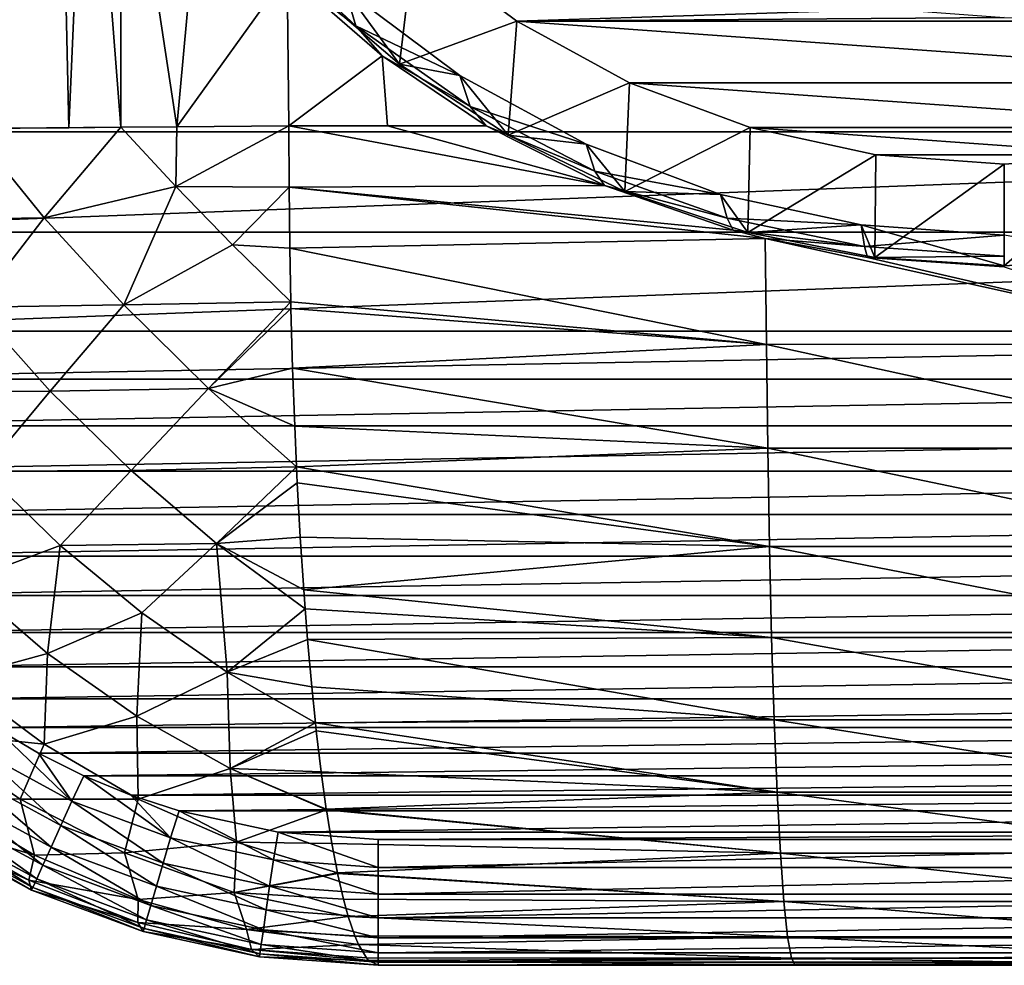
# Model space of a CAD drawing. Header units: metres. Extents: x -90 to 90, y -123 to 74.
# Tile 2 of 131: x -12 to 0, y -123 to -112. Entities that reach past the tile are written whole.
import ezdxf

# ---------------------------------------------------------------- set-up
doc = ezdxf.new("R2010")
doc.units = ezdxf.units.M
doc.layers.add('solid_11662012', color=7, linetype='CONTINUOUS')

msp = doc.modelspace()

# ---------------------------------------------------------------- linework, layer by layer
at = {"layer": 'solid_11662012'}
for points in [[(-15.961503, -113.074173, -39.150002), (15.961503, -113.074173, -39.150002), (16.821955, -14.476129, -39.150002)], [(14.38139, -16.258156, -39.150002), (-15.961503, -113.074173, -39.150002), (16.821955, -14.476129, -39.150002)], [(14.38139, -16.258156, -39.150002), (11.740017, -17.757565, -39.150002), (-15.961503, -113.074173, -39.150002)], [(-10.357509, -18.392044, -39.150002), (-11.740017, -17.757565, -39.150002), (-15.961503, -113.074173, -39.150002)], [(11.740017, -17.757565, -39.150002), (10.357509, -18.392044, -39.150002), (-15.961503, -113.074173, -39.150002)], [(-8.941588, -18.9459, -39.150002), (-10.357509, -18.392044, -39.150002), (-15.961503, -113.074173, -39.150002)], [(10.357509, -18.392044, -39.150002), (8.941588, -18.9459, -39.150002), (-15.961503, -113.074173, -39.150002)], [(-6.028084, -19.805273, -39.150002), (-8.941588, -18.9459, -39.150002), (-15.961503, -113.074173, -39.150002)], [(8.941588, -18.9459, -39.150002), (6.028084, -19.805273, -39.150002), (-15.961503, -113.074173, -39.150002)], [(-4.538603, -20.108446, -39.150002), (-6.028084, -19.805273, -39.150002), (-15.961503, -113.074173, -39.150002)], [(6.028084, -19.805273, -39.150002), (4.538603, -20.108446, -39.150002), (-15.961503, -113.074173, -39.150002)], [(-3.033897, -20.325756, -39.150002), (-4.538603, -20.108446, -39.150002), (-15.961503, -113.074173, -39.150002)], [(4.538603, -20.108446, -39.150002), (3.033897, -20.325756, -39.150002), (-15.961503, -113.074173, -39.150002)], [(-1.51937, -20.456408, -39.150002), (-3.033897, -20.325756, -39.150002), (-15.961503, -113.074173, -39.150002)], [(3.033897, -20.325756, -39.150002), (1.51937, -20.456408, -39.150002), (-15.961503, -113.074173, -39.150002)], [(0, -20.499998, -39.150002), (-1.51937, -20.456408, -39.150002), (-15.961503, -113.074173, -39.150002)], [(1.51937, -20.456408, -39.150002), (0, -20.499998, -39.150002), (-15.961503, -113.074173, -39.150002)], [(-11.820866, -105.565605, -57.775288), (-11.281621, -107.13961, -58.008377), (-12.309244, -113.034111, -57.497665)], [(-11.281621, -107.13961, -58.008377), (-11.15067, -113.023468, -58.045879), (-12.309244, -113.034111, -57.497665)], [(-11.281621, -107.13961, -58.008377), (-10.928744, -107.908051, -58.142555), (-11.15067, -113.023468, -58.045879)], [(-10.928744, -107.908051, -58.142555), (-10.529027, -113.017853, -58.269138), (-11.15067, -113.023468, -58.045879)], [(-10.928744, -107.908051, -58.142555), (-10.524302, -108.651299, -58.27874), (-10.529027, -113.017853, -58.269138)], [(-10.524302, -108.651299, -58.27874), (-9.861487, -113.011871, -58.458961), (-10.529027, -113.017853, -58.269138)], [(-10.524302, -108.651299, -58.27874), (-9.587906, -110.021591, -58.525345), (-9.861487, -113.011871, -58.458961)], [(-9.587906, -110.021591, -58.525345), (-8.545914, -111.183983, -58.692238), (-9.861487, -113.011871, -58.458961)], [(-8.952531, -110.669296, -56.804031), (-7.730769, -111.808731, -56.744316), (-8.545914, -111.183983, -58.692238)], [(-7.858339, -111.375809, -56.767006), (-7.730769, -111.808731, -56.744316), (-8.952531, -110.669296, -56.804031)], [(-7.039754, -110.835411, -64.505898), (-7.2072, -112.265915, -63.708248), (-8.380338, -111.261635, -63.76088)], [(-7.039754, -110.835411, -64.505898), (-5.811892, -111.753319, -64.457787), (-7.2072, -112.265915, -63.708248)], [(-1.341377, -111.60952, -64.465324), (-5.811892, -111.753319, -64.457787), (-7.039754, -110.835411, -64.505898)], [(-8.545914, -111.183983, -58.692238), (-8.527802, -113, -58.69418), (-9.861487, -113.011871, -58.458961)], [(-7.414577, -112.165833, -58.80566), (-8.527802, -113, -58.69418), (-8.545914, -111.183983, -58.692238)], [(-7.414577, -112.165833, -58.80566), (-8.545914, -111.183983, -58.692238), (-7.730769, -111.808731, -56.744316)], [(-8.380338, -111.261635, -63.76088), (-7.2072, -112.265915, -63.708248), (-7.858339, -111.375809, -56.767006)], [(-7.858339, -111.375809, -56.767006), (-6.487671, -112.400467, -56.713306), (-7.730769, -111.808731, -56.744316)], [(-7.2072, -112.265915, -63.708248), (-6.487671, -112.400467, -56.713306), (-7.858339, -111.375809, -56.767006)], [(-1.341377, -111.60952, -64.465324), (0, -111.7099, -64.460068), (-5.811892, -111.753319, -64.457787)], [(0, -111.7099, -64.460068), (5.811882, -111.753326, -64.457787), (-5.811892, -111.753319, -64.457787)], [(-7.414577, -112.165833, -58.80566), (-7.730769, -111.808731, -56.744316), (-6.365243, -112.771332, -56.693871)], [(-6.487671, -112.400467, -56.713306), (-6.365243, -112.771332, -56.693871), (-7.730769, -111.808731, -56.744316)], [(-5.811892, -111.753319, -64.457787), (-5.91467, -113.111259, -63.663944), (-7.2072, -112.265915, -63.708248)], [(-5.811892, -111.753319, -64.457787), (-4.465718, -112.487373, -64.419319), (-5.91467, -113.111259, -63.663944)], [(-5.811892, -111.753319, -64.457787), (5.811882, -111.753326, -64.457787), (4.465704, -112.487381, -64.419319)], [(-5.811892, -111.753319, -64.457787), (4.465704, -112.487381, -64.419319), (-4.465718, -112.487373, -64.419319)], [(-7.414577, -112.165833, -58.80566), (-7.353101, -113, -58.811359), (-8.527802, -113, -58.69418)], [(-7.414577, -112.165833, -58.80566), (-6.176799, -113, -58.91119), (-7.353101, -113, -58.811359)], [(-7.414577, -112.165833, -58.80566), (-6.365243, -112.771332, -56.693871), (-6.176799, -113, -58.91119)], [(-7.2072, -112.265915, -63.708248), (-5.91467, -113.111259, -63.663944), (-6.487671, -112.400467, -56.713306)], [(-6.487671, -112.400467, -56.713306), (-4.985009, -113.219856, -56.670364), (-6.365243, -112.771332, -56.693871)], [(-5.91467, -113.111259, -63.663944), (-4.985009, -113.219856, -56.670364), (-6.487671, -112.400467, -56.713306)], [(-4.465718, -112.487373, -64.419319), (-4.523974, -113.783806, -63.628696), (-5.91467, -113.111259, -63.663944)], [(-4.465718, -112.487373, -64.419319), (-3.028631, -113.022652, -64.391266), (-4.523974, -113.783806, -63.628696)], [(-4.465718, -112.487373, -64.419319), (4.465704, -112.487381, -64.419319), (3.028623, -113.022652, -64.391266)], [(-4.465718, -112.487373, -64.419319), (3.028623, -113.022652, -64.391266), (-3.028631, -113.022652, -64.391266)], [(-6.365243, -112.771332, -56.693871), (-4.880297, -113.539742, -56.653599), (-6.176799, -113, -58.91119)], [(-4.985009, -113.219856, -56.670364), (-4.880297, -113.539742, -56.653599), (-6.365243, -112.771332, -56.693871)], [(-9.861487, -113.011871, -58.458961), (-9.87591, -113.723892, -58.428356), (-10.529027, -113.017853, -58.269138)], [(-9.87591, -113.723892, -58.428356), (-8.527802, -113, -58.69418), (-8.524949, -113.731125, -58.667568)], [(-9.861487, -113.011871, -58.458961), (-8.527802, -113, -58.69418), (-9.87591, -113.723892, -58.428356)], [(-4.766036, -113.710808, -58.982563), (-8.524949, -113.731125, -58.667568), (-8.527802, -113, -58.69418)], [(-7.353101, -113, -58.811359), (-4.766036, -113.710808, -58.982563), (-8.527802, -113, -58.69418)], [(-7.353101, -113, -58.811359), (-6.176799, -113, -58.91119), (-4.766036, -113.710808, -58.982563)], [(-4.880297, -113.539742, -56.653599), (-4.766036, -113.710808, -58.982563), (-6.176799, -113, -58.91119)], [(-15.961503, -113.074173, -39.150002), (-15.866766, -114.267616, -39.150002), (15.961503, -113.074173, -39.150002)], [(-15.866766, -114.267616, -39.150002), (15.866766, -114.267616, -39.150002), (15.961503, -113.074173, -39.150002)], [(-12.309244, -113.034111, -57.497665), (-11.442158, -114.096153, -57.859142), (-13.0706, -114.119026, -56.954174)], [(-10.529027, -113.017853, -58.269138), (-11.442158, -114.096153, -57.859142), (-12.309244, -113.034111, -57.497665)], [(-11.15067, -113.023468, -58.045879), (-10.529027, -113.017853, -58.269138), (-12.309244, -113.034111, -57.497665)], [(-10.529027, -113.017853, -58.269138), (-9.87591, -113.723892, -58.428356), (-11.442158, -114.096153, -57.859142)], [(-5.91467, -113.111259, -63.663944), (-4.523974, -113.783806, -63.628696), (-4.985009, -113.219856, -56.670364)], [(-3.028631, -113.022652, -64.391266), (-3.058268, -114.272316, -63.603096), (-4.523974, -113.783806, -63.628696)], [(-3.028631, -113.022652, -64.391266), (-1.52989, -113.348236, -64.374199), (-3.058268, -114.272316, -63.603096)], [(-3.028631, -113.022652, -64.391266), (3.028623, -113.022652, -64.391266), (1.529881, -113.348236, -64.374199)], [(-3.028631, -113.022652, -64.391266), (1.529881, -113.348236, -64.374199), (-1.52989, -113.348236, -64.374199)], [(-4.985009, -113.219856, -56.670364), (-3.38076, -113.81739, -56.63905), (-4.880297, -113.539742, -56.653599)], [(-4.523974, -113.783806, -63.628696), (-3.38076, -113.81739, -56.63905), (-4.985009, -113.219856, -56.670364)], [(-1.52989, -113.348236, -64.374199), (-1.541977, -114.568672, -63.587563), (-3.058268, -114.272316, -63.603096)], [(-1.52989, -113.348236, -64.374199), (-0.000003, -113.457504, -64.368477), (-1.541977, -114.568672, -63.587563)], [(-1.52989, -113.348236, -64.374199), (1.529881, -113.348236, -64.374199), (-0.000003, -113.457504, -64.368477)], [(-0.000003, -113.457504, -64.368477), (1.529881, -113.348236, -64.374199), (0, -114.668022, -63.582355)], [(1.529881, -113.348236, -64.374199), (1.541977, -114.568672, -63.587563), (0, -114.668022, -63.582355)], [(-0.000003, -113.457504, -64.368477), (0, -114.668022, -63.582355), (-1.541977, -114.568672, -63.587563)], [(-4.880297, -113.539742, -56.653599), (-3.304837, -114.098869, -56.624298), (-4.766036, -113.710808, -58.982563)], [(-3.38076, -113.81739, -56.63905), (-3.304837, -114.098869, -56.624298), (-4.880297, -113.539742, -56.653599)], [(-4.766036, -113.710808, -58.982563), (-3.233613, -114.243492, -59.006943), (-8.524949, -113.731125, -58.667568)], [(-3.304837, -114.098869, -56.624298), (-3.233613, -114.243492, -59.006943), (-4.766036, -113.710808, -58.982563)], [(-9.87591, -113.723892, -58.428356), (-10.494619, -115.134483, -58.038036), (-11.442158, -114.096153, -57.859142)], [(-9.87591, -113.723892, -58.428356), (-9.198275, -114.417641, -58.49667), (-10.494619, -115.134483, -58.038036)], [(-9.87591, -113.723892, -58.428356), (-8.524949, -113.731125, -58.667568), (-9.198275, -114.417641, -58.49667)], [(-9.198275, -114.417641, -58.49667), (-8.524949, -113.731125, -58.667568), (-8.516403, -114.458458, -58.587864)], [(-2.848694, -114.342377, -59.00869), (-8.516403, -114.458458, -58.587864), (-8.524949, -113.731125, -58.667568)], [(-3.233613, -114.243492, -59.006943), (-2.848694, -114.342377, -59.00869), (-8.524949, -113.731125, -58.667568)], [(-4.523974, -113.783806, -63.628696), (-3.058268, -114.272316, -63.603096), (-3.38076, -113.81739, -56.63905)], [(-3.38076, -113.81739, -56.63905), (-1.707792, -114.180824, -56.620003), (-3.304837, -114.098869, -56.624298)], [(-3.058268, -114.272316, -63.603096), (-1.707792, -114.180824, -56.620003), (-3.38076, -113.81739, -56.63905)], [(-11.442158, -114.096153, -57.859142), (-12.264936, -115.160156, -57.251972), (-13.0706, -114.119026, -56.954174)], [(-11.442158, -114.096153, -57.859142), (-10.494619, -115.134483, -58.038036), (-12.264936, -115.160156, -57.251972)], [(-3.304837, -114.098869, -56.624298), (-1.668332, -114.438477, -56.606499), (-3.233613, -114.243492, -59.006943)], [(-1.707792, -114.180824, -56.620003), (-1.668332, -114.438477, -56.606499), (-3.304837, -114.098869, -56.624298)], [(-3.058268, -114.272316, -63.603096), (-1.541977, -114.568672, -63.587563), (-1.707792, -114.180824, -56.620003)], [(-1.707792, -114.180824, -56.620003), (0, -114.302803, -56.613609), (-1.668332, -114.438477, -56.606499)], [(0, -114.668022, -63.582355), (0, -114.302803, -56.613609), (-1.707792, -114.180824, -56.620003)], [(-1.541977, -114.568672, -63.587563), (0, -114.668022, -63.582355), (-1.707792, -114.180824, -56.620003)], [(-15.866766, -114.267616, -39.150002), (-15.602471, -115.445374, -39.150002), (15.866766, -114.267616, -39.150002)], [(-15.602471, -115.445374, -39.150002), (15.602472, -115.445374, -39.150002), (15.866766, -114.267616, -39.150002)], [(-1.668332, -114.438477, -56.606499), (-2.848694, -114.342377, -59.00869), (-3.233613, -114.243492, -59.006943)], [(0, -114.302803, -56.613609), (0, -114.55246, -56.600525), (-1.668332, -114.438477, -56.606499)], [(1.541977, -114.568672, -63.587563), (0, -114.302803, -56.613609), (0, -114.668022, -63.582355)], [(-9.198275, -114.417641, -58.49667), (-8.504079, -115.097946, -58.472904), (-10.494619, -115.134483, -58.038036)], [(-9.198275, -114.417641, -58.49667), (-8.516403, -114.458458, -58.587864), (-8.504079, -115.097946, -58.472904)], [(-2.848694, -114.342377, -59.00869), (-2.835134, -115.603706, -58.754616), (-8.516403, -114.458458, -58.587864)], [(2.840811, -115.602684, -58.754692), (-2.835134, -115.603706, -58.754616), (-2.848694, -114.342377, -59.00869)], [(-1.629183, -114.56974, -59.009418), (2.840811, -115.602684, -58.754692), (-2.848694, -114.342377, -59.00869)], [(-1.668332, -114.438477, -56.606499), (-1.629183, -114.56974, -59.009418), (-2.848694, -114.342377, -59.00869)], [(-2.835134, -115.603706, -58.754616), (-8.504079, -115.097946, -58.472904), (-8.516403, -114.458458, -58.587864)], [(-1.668332, -114.438477, -56.606499), (0, -114.55246, -56.600525), (-1.629183, -114.56974, -59.009418)], [(0, -114.55246, -56.600525), (0, -114.678635, -59.008102), (-1.629183, -114.56974, -59.009418)], [(-1.629183, -114.56974, -59.009418), (0, -114.678635, -59.008102), (2.840811, -115.602684, -58.754692)], [(-10.494619, -115.134483, -58.038036), (-8.504079, -115.097946, -58.472904), (-9.486184, -116.129959, -58.030453)], [(-9.486184, -116.129959, -58.030453), (-8.504079, -115.097946, -58.472904), (-8.502211, -115.17804, -58.455475)], [(-2.835134, -115.603706, -58.754616), (-8.502211, -115.17804, -58.455475), (-8.504079, -115.097946, -58.472904)], [(-12.264936, -115.160156, -57.251972), (-11.371774, -116.161942, -57.394909), (-13.003749, -116.164864, -56.449905)], [(-10.494619, -115.134483, -58.038036), (-11.371774, -116.161942, -57.394909), (-12.264936, -115.160156, -57.251972)], [(-10.494619, -115.134483, -58.038036), (-9.486184, -116.129959, -58.030453), (-11.371774, -116.161942, -57.394909)], [(-9.486184, -116.129959, -58.030453), (-8.502211, -115.17804, -58.455475), (-8.482447, -115.885925, -58.271126)], [(-2.835134, -115.603706, -58.754616), (-8.482447, -115.885925, -58.271126), (-8.502211, -115.17804, -58.455475)], [(-15.602471, -115.445374, -39.150002), (-15.40785, -116.018387, -39.150002), (15.602472, -115.445374, -39.150002)], [(-15.40785, -116.018387, -39.150002), (15.407851, -116.018387, -39.150002), (15.602472, -115.445374, -39.150002)], [(-2.835134, -115.603706, -58.754616), (-2.82012, -116.840195, -58.333046), (-8.482447, -115.885925, -58.271126)], [(2.840811, -115.602684, -58.754692), (2.82577, -116.83931, -58.333214), (-2.835134, -115.603706, -58.754616)], [(2.82577, -116.83931, -58.333214), (-2.82012, -116.840195, -58.333046), (-2.835134, -115.603706, -58.754616)], [(-9.486184, -116.129959, -58.030453), (-8.482447, -115.885925, -58.271126), (-8.457221, -116.578278, -58.035831)], [(-2.82012, -116.840195, -58.333046), (-8.457221, -116.578278, -58.035831), (-8.482447, -115.885925, -58.271126)], [(-15.40785, -116.018387, -39.150002), (-15.173126, -116.575737, -39.150002), (15.407851, -116.018387, -39.150002)], [(-15.173126, -116.575737, -39.150002), (15.173126, -116.575737, -39.150002), (15.407851, -116.018387, -39.150002)], [(-11.371774, -116.161942, -57.394909), (-12.167075, -117.114655, -56.556942), (-13.003749, -116.164864, -56.449905)], [(-11.371774, -116.161942, -57.394909), (-10.407381, -117.106125, -57.380379), (-12.167075, -117.114655, -56.556942)], [(-9.486184, -116.129959, -58.030453), (-10.407381, -117.106125, -57.380379), (-11.371774, -116.161942, -57.394909)], [(-9.486184, -116.129959, -58.030453), (-8.435887, -117.062218, -57.836838), (-10.407381, -117.106125, -57.380379)], [(-9.486184, -116.129959, -58.030453), (-8.457221, -116.578278, -58.035831), (-8.435887, -117.062218, -57.836838)], [(-15.173126, -116.575737, -39.150002), (-14.899638, -117.114479, -39.150002), (15.173126, -116.575737, -39.150002)], [(-14.899638, -117.114479, -39.150002), (14.899638, -117.114479, -39.150002), (15.173126, -116.575737, -39.150002)], [(-2.82012, -116.840195, -58.333046), (-8.435887, -117.062218, -57.836838), (-8.457221, -116.578278, -58.035831)], [(-2.82012, -116.840195, -58.333046), (-2.799496, -118.011131, -57.753983), (-8.435887, -117.062218, -57.836838)], [(2.82577, -116.83931, -58.333214), (2.805108, -118.010391, -57.754208), (-2.82012, -116.840195, -58.333046)], [(2.805108, -118.010391, -57.754208), (-2.799496, -118.011131, -57.753983), (-2.82012, -116.840195, -58.333046)], [(-14.899638, -117.114479, -39.150002), (-14.58865, -117.632317, -39.150002), (14.899638, -117.114479, -39.150002)], [(-14.58865, -117.632317, -39.150002), (14.58865, -117.632317, -39.150002), (14.899638, -117.114479, -39.150002)], [(-12.167075, -117.114655, -56.556942), (-11.254478, -117.998047, -56.538029), (-12.401325, -118.428589, -55.543194)], [(-10.407381, -117.106125, -57.380379), (-11.254478, -117.998047, -56.538029), (-12.167075, -117.114655, -56.556942)], [(-10.407381, -117.106125, -57.380379), (-9.389328, -117.975502, -57.208645), (-11.254478, -117.998047, -56.538029)], [(-10.407381, -117.106125, -57.380379), (-8.435887, -117.062218, -57.836838), (-9.389328, -117.975502, -57.208645)], [(-9.389328, -117.975502, -57.208645), (-8.435887, -117.062218, -57.836838), (-8.426673, -117.251335, -57.750893)], [(-2.799496, -118.011131, -57.753983), (-8.426673, -117.251335, -57.750893), (-8.435887, -117.062218, -57.836838)], [(-9.389328, -117.975502, -57.208645), (-8.426673, -117.251335, -57.750893), (-8.390961, -117.901672, -57.417778)], [(-2.799496, -118.011131, -57.753983), (-8.390961, -117.901672, -57.417778), (-8.426673, -117.251335, -57.750893)], [(-14.58865, -117.632317, -39.150002), (-14.241528, -118.126953, -39.150002), (14.58865, -117.632317, -39.150002)], [(-14.241528, -118.126953, -39.150002), (14.241528, -118.126953, -39.150002), (14.58865, -117.632317, -39.150002)], [(-9.389328, -117.975502, -57.208645), (-8.390961, -117.901672, -57.417778), (-8.350252, -118.526115, -57.038059)], [(-2.799496, -118.011131, -57.753983), (-8.350252, -118.526115, -57.038059), (-8.390961, -117.901672, -57.417778)], [(-11.254478, -117.998047, -56.538029), (-11.404829, -119.284378, -55.456329), (-12.401325, -118.428589, -55.543194)], [(-11.254478, -117.998047, -56.538029), (-10.280684, -118.800789, -56.393463), (-11.404829, -119.284378, -55.456329)], [(-9.389328, -117.975502, -57.208645), (-10.280684, -118.800789, -56.393463), (-11.254478, -117.998047, -56.538029)], [(-9.389328, -117.975502, -57.208645), (-9.261406, -119.509933, -56.125587), (-10.280684, -118.800789, -56.393463)], [(-9.389328, -117.975502, -57.208645), (-8.350252, -118.526115, -57.038059), (-8.333694, -118.753525, -56.883614)], [(-9.389328, -117.975502, -57.208645), (-8.333694, -118.753525, -56.883614), (-9.261406, -119.509933, -56.125587)], [(-2.799496, -118.011131, -57.753983), (-2.773615, -119.096535, -57.027306), (-8.350252, -118.526115, -57.038059)], [(2.805108, -118.010391, -57.754208), (2.779176, -119.095947, -57.027561), (-2.799496, -118.011131, -57.753983)], [(2.779176, -119.095947, -57.027561), (-2.773615, -119.096535, -57.027306), (-2.799496, -118.011131, -57.753983)], [(-14.241528, -118.126953, -39.150002), (-13.859959, -118.595879, -39.150002), (14.241528, -118.126953, -39.150002)], [(-13.859959, -118.595879, -39.150002), (13.85996, -118.595879, -39.150002), (14.241528, -118.126953, -39.150002)], [(-12.401325, -118.428589, -55.543194), (-11.404829, -119.284378, -55.456329), (-12.497131, -119.584641, -54.344742)], [(-2.773615, -119.096535, -57.027306), (-8.333694, -118.753525, -56.883614), (-8.350252, -118.526115, -57.038059)], [(-13.859959, -118.595879, -39.150002), (-13.445951, -119.036575, -39.150002), (13.85996, -118.595879, -39.150002)], [(-13.445951, -119.036575, -39.150002), (13.445951, -119.036575, -39.150002), (13.85996, -118.595879, -39.150002)], [(-9.261406, -119.509933, -56.125587), (-8.333694, -118.753525, -56.883614), (-8.30475, -119.121338, -56.613644)], [(-2.773615, -119.096535, -57.027306), (-8.30475, -119.121338, -56.613644), (-8.333694, -118.753525, -56.883614)], [(-10.280684, -118.800789, -56.393463), (-10.340003, -120.031265, -55.253269), (-11.404829, -119.284378, -55.456329)], [(-10.280684, -118.800789, -56.393463), (-9.261406, -119.509933, -56.125587), (-10.340003, -120.031265, -55.253269)], [(-13.445951, -119.036575, -39.150002), (-13.00166, -119.446724, -39.150002), (13.445951, -119.036575, -39.150002)], [(-13.00166, -119.446724, -39.150002), (13.001661, -119.446724, -39.150002), (13.445951, -119.036575, -39.150002)], [(-2.773615, -119.096535, -57.027306), (-2.742919, -120.077881, -56.165417), (-8.30475, -119.121338, -56.613644)], [(2.779176, -119.095947, -57.027561), (2.748419, -120.077431, -56.165672), (-2.773615, -119.096535, -57.027306)], [(2.748419, -120.077431, -56.165672), (-2.742919, -120.077881, -56.165417), (-2.773615, -119.096535, -57.027306)], [(-9.261406, -119.509933, -56.125587), (-8.30475, -119.121338, -56.613644), (-8.254766, -119.683327, -56.147396)], [(-2.742919, -120.077881, -56.165417), (-8.254766, -119.683327, -56.147396), (-8.30475, -119.121338, -56.613644)], [(-11.404829, -119.284378, -55.456329), (-11.443936, -120.366028, -54.217823), (-12.497131, -119.584641, -54.344742)], [(-11.404829, -119.284378, -55.456329), (-10.340003, -120.031265, -55.253269), (-11.443936, -120.366028, -54.217823)], [(-13.00166, -119.446724, -39.150002), (-12.529417, -119.824181, -39.150002), (13.001661, -119.446724, -39.150002)], [(-12.529417, -119.824181, -39.150002), (12.529418, -119.824181, -39.150002), (13.001661, -119.446724, -39.150002)], [(-12.497131, -119.584641, -54.344742), (-11.443936, -120.366028, -54.217823), (-12.891157, -120.215271, -53.047924)], [(-9.261406, -119.509933, -56.125587), (-9.225301, -120.656296, -54.937534), (-10.340003, -120.031265, -55.253269)], [(-9.261406, -119.509933, -56.125587), (-8.254766, -119.683327, -56.147396), (-8.211023, -120.113602, -55.739391)], [(-9.261406, -119.509933, -56.125587), (-8.211023, -120.113602, -55.739391), (-9.225301, -120.656296, -54.937534)], [(-2.742919, -120.077881, -56.165417), (-8.211023, -120.113602, -55.739391), (-8.254766, -119.683327, -56.147396)], [(-12.529417, -119.824181, -39.150002), (-12.031775, -120.166977, -39.150002), (12.529418, -119.824181, -39.150002)], [(-12.031775, -120.166977, -39.150002), (12.031775, -120.166977, -39.150002), (12.529418, -119.824181, -39.150002)], [(-10.340003, -120.031265, -55.253269), (-10.321616, -121.019547, -53.996014), (-11.443936, -120.366028, -54.217823)], [(-10.340003, -120.031265, -55.253269), (-9.225301, -120.656296, -54.937534), (-10.321616, -121.019547, -53.996014)], [(-12.214123, -120.446571, -39.187607), (-11.112377, -121.044205, -39.187607), (-12.031775, -120.166977, -39.150002)], [(-12.031775, -120.166977, -39.150002), (-11.511244, -120.473434, -39.150002), (12.031775, -120.166977, -39.150002)], [(-11.112377, -121.044205, -39.187607), (-11.511244, -120.473434, -39.150002), (-12.031775, -120.166977, -39.150002)], [(-11.511244, -120.473434, -39.150002), (11.511245, -120.473434, -39.150002), (12.031775, -120.166977, -39.150002)], [(-9.225301, -120.656296, -54.937534), (-8.211023, -120.113602, -55.739391), (-8.200678, -120.208191, -55.642895)], [(-2.742919, -120.077881, -56.165417), (-2.707931, -120.938423, -55.183033), (-8.211023, -120.113602, -55.739391)], [(-2.707931, -120.938423, -55.183033), (-8.200678, -120.208191, -55.642895), (-8.211023, -120.113602, -55.739391)], [(2.748419, -120.077431, -56.165672), (2.71336, -120.938095, -55.183262), (-2.742919, -120.077881, -56.165417)], [(2.71336, -120.938095, -55.183262), (-2.707931, -120.938423, -55.183033), (-2.742919, -120.077881, -56.165417)], [(-12.891157, -120.215271, -53.047924), (-11.731398, -121.019226, -52.93), (-12.720978, -121.001808, -51.634281)], [(-11.443936, -120.366028, -54.217823), (-11.731398, -121.019226, -52.93), (-12.891157, -120.215271, -53.047924)], [(-9.225301, -120.656296, -54.937534), (-8.200678, -120.208191, -55.642895), (-8.142742, -120.693954, -55.102493)], [(-2.707931, -120.938423, -55.183033), (-8.142742, -120.693954, -55.102493), (-8.200678, -120.208191, -55.642895)], [(-11.443936, -120.366028, -54.217823), (-10.321616, -121.019547, -53.996014), (-11.731398, -121.019226, -52.93)], [(-12.384846, -120.714081, -39.298695), (-11.243521, -121.333183, -39.298695), (-12.214123, -120.446571, -39.187607)], [(-11.243521, -121.333183, -39.298695), (-11.112377, -121.044205, -39.187607), (-12.214123, -120.446571, -39.187607)], [(-11.511244, -120.473434, -39.150002), (-10.970131, -120.74221, -39.150002), (11.511245, -120.473434, -39.150002)], [(-11.112377, -121.044205, -39.187607), (-10.970131, -120.74221, -39.150002), (-11.511244, -120.473434, -39.150002)], [(-10.970131, -120.74221, -39.150002), (10.970131, -120.74221, -39.150002), (11.511245, -120.473434, -39.150002)], [(-12.537969, -120.954018, -39.477673), (-11.361144, -121.592377, -39.477673), (-12.384846, -120.714081, -39.298695)], [(-11.361144, -121.592377, -39.477673), (-11.243521, -121.333183, -39.298695), (-12.384846, -120.714081, -39.298695)], [(-11.112377, -121.044205, -39.187607), (-9.937139, -121.479889, -39.187607), (-10.970131, -120.74221, -39.150002)], [(-10.970131, -120.74221, -39.150002), (-10.410759, -120.972061, -39.150002), (10.970131, -120.74221, -39.150002)], [(-9.937139, -121.479889, -39.187607), (-10.410759, -120.972061, -39.150002), (-10.970131, -120.74221, -39.150002)], [(-10.410759, -120.972061, -39.150002), (10.41076, -120.972061, -39.150002), (10.970131, -120.74221, -39.150002)], [(-9.225301, -120.656296, -54.937534), (-9.149652, -121.533852, -53.683155), (-10.321616, -121.019547, -53.996014)], [(-9.225301, -120.656296, -54.937534), (-8.142742, -120.693954, -55.102493), (-8.080876, -121.140923, -54.525429)], [(-9.225301, -120.656296, -54.937534), (-8.080876, -121.140923, -54.525429), (-8.079736, -121.148544, -54.514786)], [(-9.225301, -120.656296, -54.937534), (-8.079736, -121.148544, -54.514786), (-9.149652, -121.533852, -53.683155)], [(-2.707931, -120.938423, -55.183033), (-8.080876, -121.140923, -54.525429), (-8.142742, -120.693954, -55.102493)], [(-12.665798, -121.15432, -39.715553), (-11.459339, -121.808754, -39.715553), (-12.537969, -120.954018, -39.477673)], [(-11.459339, -121.808754, -39.715553), (-11.361144, -121.592377, -39.477673), (-12.537969, -120.954018, -39.477673)], [(-10.410759, -120.972061, -39.150002), (-9.836066, -121.161674, -39.150002), (10.41076, -120.972061, -39.150002)], [(-9.937139, -121.479889, -39.187607), (-9.836066, -121.161674, -39.150002), (-10.410759, -120.972061, -39.150002)], [(-9.836066, -121.161674, -39.150002), (9.836066, -121.161674, -39.150002), (10.41076, -120.972061, -39.150002)], [(-2.707931, -120.938423, -55.183033), (-2.669249, -121.663467, -54.096916), (-8.080876, -121.140923, -54.525429)], [(2.71336, -120.938095, -55.183262), (2.674598, -121.663254, -54.097092), (-2.707931, -120.938423, -55.183033)], [(2.674598, -121.663254, -54.097092), (-2.669249, -121.663467, -54.096916), (-2.707931, -120.938423, -55.183033)], [(-12.720978, -121.001808, -51.634281), (-11.558901, -121.687775, -51.532616), (-12.844155, -121.302727, -50.198666)], [(-11.731398, -121.019226, -52.93), (-11.558901, -121.687775, -51.532616), (-12.720978, -121.001808, -51.634281)], [(-11.731398, -121.019226, -52.93), (-10.48602, -121.662376, -52.728283), (-11.558901, -121.687775, -51.532616)], [(-10.321616, -121.019547, -53.996014), (-10.48602, -121.662376, -52.728283), (-11.731398, -121.019226, -52.93)], [(-11.243521, -121.333183, -39.298695), (-10.026062, -121.784523, -39.298695), (-11.112377, -121.044205, -39.187607)], [(-10.026062, -121.784523, -39.298695), (-9.937139, -121.479889, -39.187607), (-11.112377, -121.044205, -39.187607)], [(-10.321616, -121.019547, -53.996014), (-9.149652, -121.533852, -53.683155), (-10.48602, -121.662376, -52.728283)], [(-12.761912, -121.304924, -40.000389), (-11.53317, -121.971443, -40.000389), (-12.665798, -121.15432, -39.715553)], [(-11.53317, -121.971443, -40.000389), (-11.459339, -121.808754, -39.715553), (-12.665798, -121.15432, -39.715553)], [(-9.937139, -121.479889, -39.187607), (-8.712068, -121.744858, -39.187607), (-9.836066, -121.161674, -39.150002)], [(-9.836066, -121.161674, -39.150002), (-8.656047, -121.41568, -39.150002), (9.836066, -121.161674, -39.150002)], [(-8.712068, -121.744858, -39.187607), (-8.656047, -121.41568, -39.150002), (-9.836066, -121.161674, -39.150002)], [(-9.149652, -121.533852, -53.683155), (-8.079736, -121.148544, -54.514786), (-8.014953, -121.548393, -53.910519)], [(-8.656047, -121.41568, -39.150002), (8.656047, -121.41568, -39.150002), (9.836066, -121.161674, -39.150002)], [(-2.669249, -121.663467, -54.096916), (-8.079736, -121.148544, -54.514786), (-8.080876, -121.140923, -54.525429)], [(-2.669249, -121.663467, -54.096916), (-8.014953, -121.548393, -53.910519), (-8.079736, -121.148544, -54.514786)], [(-12.844155, -121.302727, -50.198666), (-11.626801, -121.984207, -50.142914), (-12.841512, -121.429649, -48.751156)], [(-11.558901, -121.687775, -51.532616), (-11.626801, -121.984207, -50.142914), (-12.844155, -121.302727, -50.198666)], [(-12.821481, -121.398262, -40.31786), (-11.578928, -122.072273, -40.31786), (-12.761912, -121.304924, -40.000389)], [(-11.578928, -122.072273, -40.31786), (-11.53317, -121.971443, -40.000389), (-12.761912, -121.304924, -40.000389)], [(-11.361144, -121.592377, -39.477673), (-10.105819, -122.057755, -39.477673), (-11.243521, -121.333183, -39.298695)], [(-10.105819, -122.057755, -39.477673), (-10.026062, -121.784523, -39.298695), (-11.243521, -121.333183, -39.298695)], [(-12.821481, -121.398262, -40.31786), (-12.841512, -121.429649, -40.650002), (-11.594316, -122.106178, -40.650002)], [(-11.594316, -122.106178, -48.751156), (-11.594316, -122.106178, -40.650002), (-12.841512, -121.429649, -40.650002)], [(-12.841512, -121.429649, -48.751156), (-11.594316, -122.106178, -48.751156), (-12.841512, -121.429649, -40.650002)], [(-11.626801, -121.984207, -50.142914), (-11.594316, -122.106178, -48.751156), (-12.841512, -121.429649, -48.751156)], [(-12.821481, -121.398262, -40.31786), (-11.594316, -122.106178, -40.650002), (-11.578928, -122.072273, -40.31786)], [(-8.712068, -121.744858, -39.187607), (-7.461826, -121.833778, -39.187607), (-8.656047, -121.41568, -39.150002)], [(-8.656047, -121.41568, -39.150002), (-7.461826, -121.5, -39.150002), (8.656047, -121.41568, -39.150002)], [(-7.461826, -121.833778, -39.187607), (-7.461826, -121.5, -39.150002), (-8.656047, -121.41568, -39.150002)], [(-7.461826, -121.5, -39.150002), (7.461826, -121.5, -39.150002), (8.656047, -121.41568, -39.150002)], [(-9.149652, -121.533852, -53.683155), (-9.179999, -122.131813, -52.446808), (-10.48602, -121.662376, -52.728283)], [(-10.026062, -121.784523, -39.298695), (-8.756982, -122.059013, -39.298695), (-9.937139, -121.479889, -39.187607)], [(-8.756982, -122.059013, -39.298695), (-8.712068, -121.744858, -39.187607), (-9.937139, -121.479889, -39.187607)], [(-9.149652, -121.533852, -53.683155), (-7.947864, -121.900024, -53.284733), (-9.179999, -122.131813, -52.446808)], [(-9.149652, -121.533852, -53.683155), (-8.014953, -121.548393, -53.910519), (-7.947864, -121.900024, -53.284733)], [(-2.669249, -121.663467, -54.096916), (-7.947864, -121.900024, -53.284733), (-8.014953, -121.548393, -53.910519)], [(-7.461826, -121.833778, -39.187607), (7.461826, -121.5, -39.150002), (-7.461826, -121.5, -39.150002)], [(-7.461826, -121.833778, -39.187607), (7.461826, -121.833778, -39.187607), (7.461826, -121.5, -39.150002)], [(-11.558901, -121.687775, -51.532616), (-10.321793, -122.214645, -51.380009), (-11.626801, -121.984207, -50.142914)], [(-10.48602, -121.662376, -52.728283), (-10.321793, -122.214645, -51.380009), (-11.558901, -121.687775, -51.532616)], [(-11.459339, -121.808754, -39.715553), (-10.172401, -122.285851, -39.715553), (-11.361144, -121.592377, -39.477673)], [(-10.172401, -122.285851, -39.715553), (-10.105819, -122.057755, -39.477673), (-11.361144, -121.592377, -39.477673)], [(-10.48602, -121.662376, -52.728283), (-9.179999, -122.131813, -52.446808), (-10.321793, -122.214645, -51.380009)], [(-2.669249, -121.663467, -54.096916), (-2.627532, -122.240639, -52.925606), (-7.947864, -121.900024, -53.284733)], [(2.674598, -121.663254, -54.097092), (2.632796, -122.240517, -52.925713), (-2.669249, -121.663467, -54.096916)], [(2.632796, -122.240517, -52.925713), (-2.627532, -122.240639, -52.925606), (-2.669249, -121.663467, -54.096916)], [(-11.53317, -121.971443, -40.000389), (-10.222464, -122.457352, -40.000389), (-11.459339, -121.808754, -39.715553)], [(-10.222464, -122.457352, -40.000389), (-10.172401, -122.285851, -39.715553), (-11.459339, -121.808754, -39.715553)], [(-10.105819, -122.057755, -39.477673), (-8.797265, -122.340782, -39.477673), (-10.026062, -121.784523, -39.298695)], [(-8.797265, -122.340782, -39.477673), (-8.756982, -122.059013, -39.298695), (-10.026062, -121.784523, -39.298695)], [(-8.756982, -122.059013, -39.298695), (-7.461826, -122.151131, -39.298695), (-8.712068, -121.744858, -39.187607)], [(-8.712068, -121.744858, -39.187607), (-7.461826, -122.151131, -39.298695), (-7.461826, -121.833778, -39.187607)], [(-9.179999, -122.131813, -52.446808), (-7.947864, -121.900024, -53.284733), (-7.946092, -121.908524, -53.268211)], [(-9.179999, -122.131813, -52.446808), (-7.946092, -121.908524, -53.268211), (-7.876535, -122.212204, -52.619408)], [(-2.627532, -122.240639, -52.925606), (-7.946092, -121.908524, -53.268211), (-7.947864, -121.900024, -53.284733)], [(-2.627532, -122.240639, -52.925606), (-7.876535, -122.212204, -52.619408), (-7.946092, -121.908524, -53.268211)], [(-7.461826, -122.151131, -39.298695), (7.461826, -122.151131, -39.298695), (7.461826, -121.833778, -39.187607)], [(-7.461826, -121.833778, -39.187607), (-7.461826, -122.151131, -39.298695), (7.461826, -121.833778, -39.187607)], [(-11.626801, -121.984207, -50.142914), (-10.32825, -122.490547, -50.060028), (-11.594316, -122.106178, -48.751156)], [(-10.321793, -122.214645, -51.380009), (-10.32825, -122.490547, -50.060028), (-11.626801, -121.984207, -50.142914)], [(-11.578928, -122.072273, -40.31786), (-10.253491, -122.563644, -40.31786), (-11.53317, -121.971443, -40.000389)], [(-10.253491, -122.563644, -40.31786), (-10.222464, -122.457352, -40.000389), (-11.53317, -121.971443, -40.000389)], [(-11.578928, -122.072273, -40.31786), (-11.594316, -122.106178, -40.650002), (-10.263925, -122.599388, -40.650002)], [(-10.263925, -122.599388, -48.751156), (-10.263925, -122.599388, -40.650002), (-11.594316, -122.106178, -40.650002)], [(-11.594316, -122.106178, -48.751156), (-10.263925, -122.599388, -48.751156), (-11.594316, -122.106178, -40.650002)], [(-10.32825, -122.490547, -50.060028), (-10.263925, -122.599388, -48.751156), (-11.594316, -122.106178, -48.751156)], [(-11.578928, -122.072273, -40.31786), (-10.263925, -122.599388, -40.650002), (-10.253491, -122.563644, -40.31786)], [(-9.179999, -122.131813, -52.446808), (-9.03231, -122.572769, -51.179264), (-10.321793, -122.214645, -51.380009)], [(-10.172401, -122.285851, -39.715553), (-8.830894, -122.576004, -39.715553), (-10.105819, -122.057755, -39.477673)], [(-8.830894, -122.576004, -39.715553), (-8.797265, -122.340782, -39.477673), (-10.105819, -122.057755, -39.477673)], [(-9.179999, -122.131813, -52.446808), (-7.876535, -122.212204, -52.619408), (-7.819444, -122.420456, -52.086884)], [(-9.179999, -122.131813, -52.446808), (-7.819444, -122.420456, -52.086884), (-9.03231, -122.572769, -51.179264)], [(-8.797265, -122.340782, -39.477673), (-7.461826, -122.43576, -39.477673), (-8.756982, -122.059013, -39.298695)], [(-8.756982, -122.059013, -39.298695), (-7.461826, -122.43576, -39.477673), (-7.461826, -122.151131, -39.298695)], [(-7.461826, -122.43576, -39.477673), (7.461826, -122.43576, -39.477673), (7.461826, -122.151131, -39.298695)], [(-7.461826, -122.151131, -39.298695), (-7.461826, -122.43576, -39.477673), (7.461826, -122.151131, -39.298695)], [(-10.321793, -122.214645, -51.380009), (-9.03231, -122.572769, -51.179264), (-10.32825, -122.490547, -50.060028)], [(-10.222464, -122.457352, -40.000389), (-8.85618, -122.752869, -40.000389), (-10.172401, -122.285851, -39.715553)], [(-8.85618, -122.752869, -40.000389), (-8.830894, -122.576004, -39.715553), (-10.172401, -122.285851, -39.715553)], [(-2.627532, -122.240639, -52.925606), (-7.819444, -122.420456, -52.086884), (-7.876535, -122.212204, -52.619408)], [(-2.627532, -122.240639, -52.925606), (-2.583494, -122.660088, -51.689095), (-7.819444, -122.420456, -52.086884)], [(2.632796, -122.240517, -52.925713), (2.588666, -122.660034, -51.689117), (-2.627532, -122.240639, -52.925606)], [(2.588666, -122.660034, -51.689117), (-2.583494, -122.660088, -51.689095), (-2.627532, -122.240639, -52.925606)], [(-8.830894, -122.576004, -39.715553), (-7.461826, -122.673378, -39.715553), (-8.797265, -122.340782, -39.477673)], [(-8.797265, -122.340782, -39.477673), (-7.461826, -122.673378, -39.715553), (-7.461826, -122.43576, -39.477673)], [(-10.32825, -122.490547, -50.060028), (-8.97382, -122.811867, -49.95163), (-10.263925, -122.599388, -48.751156)], [(-9.03231, -122.572769, -51.179264), (-8.97382, -122.811867, -49.95163), (-10.32825, -122.490547, -50.060028)], [(-10.253491, -122.563644, -40.31786), (-8.871852, -122.86248, -40.31786), (-10.222464, -122.457352, -40.000389)], [(-8.871852, -122.86248, -40.31786), (-8.85618, -122.752869, -40.000389), (-10.222464, -122.457352, -40.000389)], [(-9.03231, -122.572769, -51.179264), (-7.819444, -122.420456, -52.086884), (-7.740976, -122.651024, -51.354961)], [(-2.583494, -122.660088, -51.689095), (-7.740976, -122.651024, -51.354961), (-7.819444, -122.420456, -52.086884)], [(-7.461826, -122.673378, -39.715553), (7.461826, -122.673378, -39.715553), (7.461826, -122.43576, -39.477673)], [(-7.461826, -122.43576, -39.477673), (-7.461826, -122.673378, -39.715553), (7.461826, -122.43576, -39.477673)], [(-10.253491, -122.563644, -40.31786), (-10.263925, -122.599388, -40.650002), (-8.877122, -122.899338, -40.650002)], [(-8.877122, -122.899338, -48.751156), (-8.877122, -122.899338, -40.650002), (-10.263925, -122.599388, -40.650002)], [(-10.263925, -122.599388, -48.751156), (-8.877122, -122.899338, -48.751156), (-10.263925, -122.599388, -40.650002)], [(-8.97382, -122.811867, -49.95163), (-8.877122, -122.899338, -48.751156), (-10.263925, -122.599388, -48.751156)], [(-10.253491, -122.563644, -40.31786), (-8.877122, -122.899338, -40.650002), (-8.871852, -122.86248, -40.31786)], [(-9.03231, -122.572769, -51.179264), (-7.740976, -122.651024, -51.354961), (-7.696874, -122.753868, -50.943596)], [(-9.03231, -122.572769, -51.179264), (-7.696874, -122.753868, -50.943596), (-8.97382, -122.811867, -49.95163)], [(-8.85618, -122.752869, -40.000389), (-7.461826, -122.852036, -40.000389), (-8.830894, -122.576004, -39.715553)], [(-8.830894, -122.576004, -39.715553), (-7.461826, -122.852036, -40.000389), (-7.461826, -122.673378, -39.715553)], [(-8.97382, -122.811867, -49.95163), (-7.696874, -122.753868, -50.943596), (-7.603388, -122.91143, -50.071587)], [(-8.871852, -122.86248, -40.31786), (-7.461826, -122.962769, -40.31786), (-8.85618, -122.752869, -40.000389)], [(-8.85618, -122.752869, -40.000389), (-7.461826, -122.962769, -40.31786), (-7.461826, -122.852036, -40.000389)], [(-2.583494, -122.660088, -51.689095), (-7.696874, -122.753868, -50.943596), (-7.740976, -122.651024, -51.354961)], [(-2.583494, -122.660088, -51.689095), (-2.537885, -122.914658, -50.408489), (-7.696874, -122.753868, -50.943596)], [(-2.537885, -122.914658, -50.408489), (-7.603388, -122.91143, -50.071587), (-7.696874, -122.753868, -50.943596)], [(-7.461826, -122.852036, -40.000389), (7.461826, -122.852036, -40.000389), (7.461826, -122.673378, -39.715553)], [(-7.461826, -122.673378, -39.715553), (-7.461826, -122.852036, -40.000389), (7.461826, -122.673378, -39.715553)], [(2.588666, -122.660034, -51.689117), (2.542962, -122.914642, -50.408413), (-2.583494, -122.660088, -51.689095)], [(2.542962, -122.914642, -50.408413), (-2.537885, -122.914658, -50.408489), (-2.583494, -122.660088, -51.689095)], [(-8.97382, -122.811867, -49.95163), (-7.603388, -122.91143, -50.071587), (-7.576676, -122.941788, -49.822433)], [(-8.97382, -122.811867, -49.95163), (-7.576676, -122.941788, -49.822433), (-8.877122, -122.899338, -48.751156)], [(-8.871852, -122.86248, -40.31786), (-8.877122, -122.899338, -40.650002), (-7.461826, -123, -40.650002)], [(-8.871852, -122.86248, -40.31786), (-7.461826, -123, -40.650002), (-7.461826, -122.962769, -40.31786)], [(-7.461826, -122.962769, -40.31786), (7.461826, -122.962769, -40.31786), (7.461826, -122.852036, -40.000389)], [(-7.461826, -122.852036, -40.000389), (-7.461826, -122.962769, -40.31786), (7.461826, -122.852036, -40.000389)], [(-8.877122, -122.899338, -40.650002), (-7.461826, -123, -48.751156), (-7.461826, -123, -40.650002)], [(-8.877122, -122.899338, -48.751156), (-7.576676, -122.941788, -49.822433), (-7.461826, -123, -48.751156)], [(-8.877122, -122.899338, -48.751156), (-7.461826, -123, -48.751156), (-8.877122, -122.899338, -40.650002)], [(-2.537885, -122.914658, -50.408489), (-7.576676, -122.941788, -49.822433), (-7.603388, -122.91143, -50.071587)], [(-2.537885, -122.914658, -50.408489), (-2.491486, -123, -49.105648), (-7.576676, -122.941788, -49.822433)], [(-7.576676, -122.941788, -49.822433), (-2.491486, -123, -49.105648), (-7.461826, -123, -48.751156)], [(7.461826, -122.962769, -40.31786), (-7.461826, -123, -40.650002), (7.461826, -123, -40.650002)], [(-7.461826, -122.962769, -40.31786), (-7.461826, -123, -40.650002), (7.461826, -122.962769, -40.31786)], [(2.542962, -122.914642, -50.408413), (2.496467, -123, -49.105469), (-2.537885, -122.914658, -50.408489)], [(-2.537885, -122.914658, -50.408489), (2.496467, -123, -49.105469), (-2.491486, -123, -49.105648)], [(7.461826, -123, -48.751156), (7.461826, -123, -40.650002), (-7.461826, -123, -40.650002)], [(2.496467, -123, -49.105469), (7.461826, -123, -48.751156), (-7.461826, -123, -40.650002)], [(-2.491486, -123, -49.105648), (2.496467, -123, -49.105469), (-7.461826, -123, -40.650002)], [(-7.461826, -123, -48.751156), (-2.491486, -123, -49.105648), (-7.461826, -123, -40.650002)]]:
    msp.add_3dface(points, dxfattribs=at)

doc.saveas('drawing.dxf')
